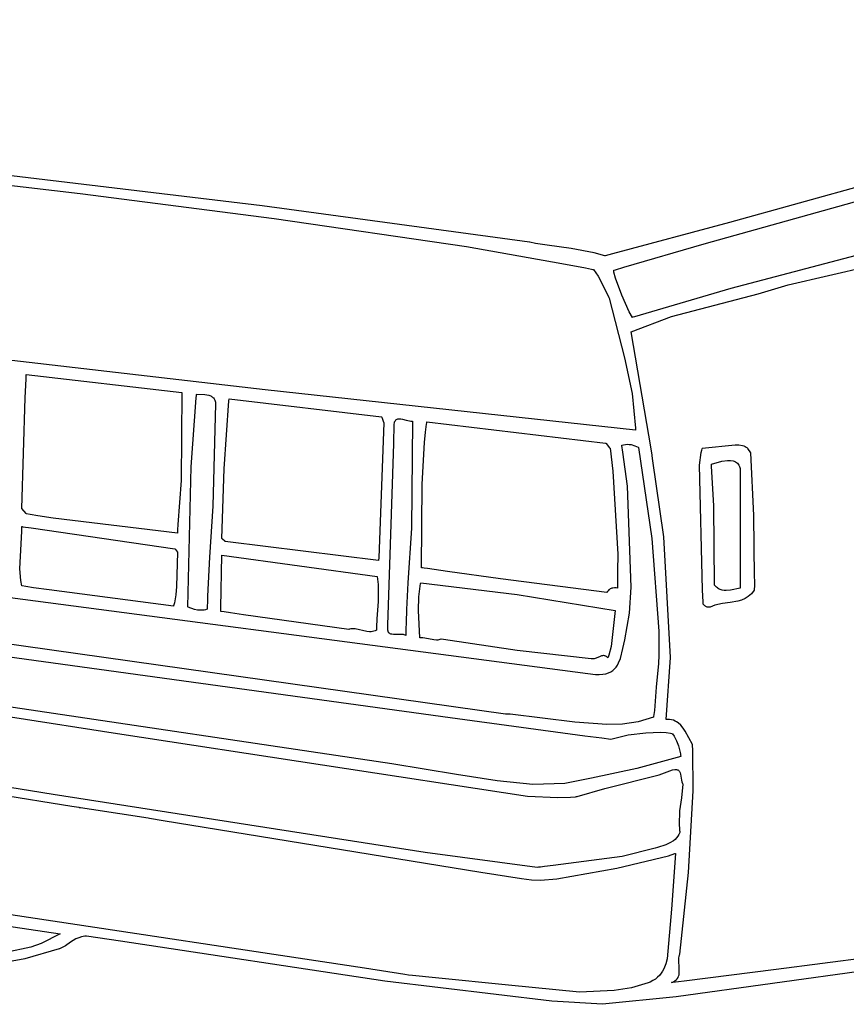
# Model space of a CAD drawing. Extents: x 21.3 to 51.6, y -34 to 34.1.
# Tile 105 of 117: x 38.7 to 41.3, y 18.5 to 21.6. Entities that reach past the tile are written whole.
import ezdxf

# ---------------------------------------------------------------- set-up
doc = ezdxf.new("R2010")
doc.units = 0

msp = doc.modelspace()

# ---------------------------------------------------------------- linework, layer by layer
at = {"layer": 'Layer 1', "color": 7, "linetype": 'CONTINUOUS'}
for p, q in [((43.217672, 21.580038), (40.900379, 20.938937)), ((40.820377, 20.871347), (42.128188, 21.237178)), ((38.103065, 21.116255), (38.847824, 21.030642)), ((39.423129, 20.991165), (38.488052, 21.103002)), ((41.085968, 20.741628), (42.369202, 21.042564)), ((38.847824, 21.030642), (39.460471, 20.951934)), ((40.268611, 20.876486), (39.423129, 20.991165)), ((39.460471, 20.951934), (40.06931, 20.862678)), ((40.900379, 20.938937), (40.530808, 20.839527)), ((41.521999, 20.893459), (40.905001, 20.730183)), ((40.06931, 20.862678), (40.370378, 20.8097)), ((40.26872, 20.876467), (40.268611, 20.876486)), ((40.269, 20.876407), (40.26872, 20.876467)), ((40.287111, 20.872829), (40.269, 20.876407)), ((40.324189, 20.866865), (40.287111, 20.872829)), ((40.399558, 20.856753), (40.324189, 20.866865)), ((40.472315, 20.843422), (40.399558, 20.856753)), ((40.566076, 20.797324), (40.820377, 20.871347)), ((40.50613, 20.833435), (40.472315, 20.843422)), ((40.506255, 20.833449), (40.506164, 20.833427)), ((40.507699, 20.833804), (40.506255, 20.833449)), ((40.530808, 20.839527), (40.507699, 20.833804)), ((40.370378, 20.8097), (40.445166, 20.795289)), ((40.445166, 20.795289), (40.46383, 20.791605)), ((40.46383, 20.791605), (40.468494, 20.790679)), ((40.540434, 20.789823), (40.566076, 20.797324)), ((40.468494, 20.790679), (40.46966, 20.790447)), ((40.46966, 20.790447), (40.469951, 20.790389)), ((40.469951, 20.790389), (40.470052, 20.790365)), ((40.470052, 20.790365), (40.484858, 20.769211)), ((40.484858, 20.769211), (40.508357, 20.724354)), ((40.534403, 20.787967), (40.534399, 20.788043)), ((40.535285, 20.781779), (40.534403, 20.787967)), ((40.534438, 20.788067), (40.534564, 20.788104)), ((40.534564, 20.788104), (40.535073, 20.788253)), ((40.535073, 20.788253), (40.540434, 20.789823)), ((40.540447, 20.762628), (40.535285, 20.781779)), ((40.559993, 20.708815), (40.540447, 20.762628)), ((39.432854, 20.410135), (36.582837, 20.739695)), ((40.905001, 20.730183), (40.599794, 20.640839)), ((40.991534, 20.7138), (41.085968, 20.741628)), ((40.508357, 20.724354), (40.519276, 20.701641)), ((40.519276, 20.701641), (40.519977, 20.700232)), ((40.519977, 20.700232), (40.520021, 20.700144)), ((40.520021, 20.700144), (40.520043, 20.7001)), ((40.520049, 20.700085), (40.569112, 20.511038)), ((40.583515, 20.6564), (40.559993, 20.708815)), ((40.717523, 20.641459), (40.991534, 20.7138)), ((40.593647, 20.638997), (40.583515, 20.6564)), ((40.589493, 20.593146), (40.717523, 20.641459)), ((40.593856, 20.63904), (40.593647, 20.638997)), ((40.595044, 20.6394), (40.593856, 20.63904)), ((40.599794, 20.640839), (40.595044, 20.6394)), ((40.652449, 20.223274), (40.589493, 20.593146)), ((40.569112, 20.511038), (40.592925, 20.39792)), ((39.214371, 20.384899), (39.215275, 20.391567)), ((39.215275, 20.391567), (39.215738, 20.394897)), ((39.215738, 20.394897), (39.215855, 20.395729)), ((39.215855, 20.395729), (39.21587, 20.395833)), ((39.21587, 20.395833), (39.215877, 20.395885)), ((39.215884, 20.395925), (39.242028, 20.395151)), ((39.242028, 20.395151), (39.248443, 20.394238)), ((39.248443, 20.394238), (39.254516, 20.392809)), ((39.254516, 20.392809), (39.260101, 20.390748)), ((39.260101, 20.390748), (39.262665, 20.389445)), ((39.262665, 20.389445), (39.265052, 20.387941)), ((39.265052, 20.387941), (39.267243, 20.386222)), ((40.603264, 20.282046), (39.432854, 20.410135)), ((40.592925, 20.39792), (40.603398, 20.289065)), ((39.198257, 20.167119), (39.214371, 20.384899)), ((39.275603, 20.36537), (39.266575, 20.042105)), ((39.267243, 20.386222), (39.269221, 20.384274)), ((39.269221, 20.384274), (39.270966, 20.382082)), ((39.270966, 20.382082), (39.272462, 20.379632)), ((39.272462, 20.379632), (39.273688, 20.37691)), ((39.273688, 20.37691), (39.274628, 20.3739)), ((39.274628, 20.3739), (39.275263, 20.37059)), ((39.275263, 20.37059), (39.275603, 20.36537)), ((39.30313, 20.160466), (39.317558, 20.375231)), ((39.317558, 20.375231), (39.318553, 20.381403)), ((39.318553, 20.381403), (39.318617, 20.381787)), ((39.318617, 20.381787), (39.318649, 20.381979)), ((39.318649, 20.381979), (39.318657, 20.382027)), ((39.318678, 20.382034), (39.800603, 20.32509)), ((39.800614, 20.32506), (39.800661, 20.324928)), ((39.800661, 20.324928), (39.801176, 20.323486)), ((39.807548, 20.305637), (39.791642, 19.87847)), ((39.801176, 20.323486), (39.805761, 20.31065)), ((39.805761, 20.31065), (39.807402, 20.306054)), ((39.807402, 20.306054), (39.807536, 20.305681)), ((39.838761, 20.239873), (39.840743, 20.30132)), ((39.840743, 20.30132), (39.840876, 20.30543)), ((39.840876, 20.30543), (39.840883, 20.305643)), ((39.840883, 20.305647), (39.841852, 20.30865)), ((39.841852, 20.30865), (39.843045, 20.311193)), ((39.843045, 20.311193), (39.844447, 20.313306)), ((39.844447, 20.313306), (39.846044, 20.31502)), ((39.846044, 20.31502), (39.847821, 20.316363)), ((39.847821, 20.316363), (39.849765, 20.317366)), ((39.849765, 20.317366), (39.85186, 20.318058)), ((39.85186, 20.318058), (39.854092, 20.318469)), ((39.854092, 20.318469), (39.856448, 20.31863)), ((39.856448, 20.31863), (39.861472, 20.318316)), ((39.861472, 20.318316), (39.866817, 20.317355)), ((39.866817, 20.317355), (39.87801, 20.314445)), ((39.87801, 20.314445), (39.888321, 20.311948)), ((39.888321, 20.311948), (39.893219, 20.311261)), ((39.893219, 20.311261), (39.897824, 20.311201)), ((39.897824, 20.311201), (39.895221, 19.972313)), ((39.939757, 20.276705), (39.941722, 20.293373)), ((39.941722, 20.293373), (39.942776, 20.301723)), ((39.942776, 20.301723), (39.943323, 20.305901)), ((39.943323, 20.305901), (39.9436, 20.307991)), ((39.9436, 20.307991), (39.943635, 20.308252)), ((39.943635, 20.308252), (39.943653, 20.308383)), ((39.943688, 20.308422), (40.508938, 20.241756)), ((39.936376, 20.243476), (39.939757, 20.276705)), ((40.603383, 20.282044), (40.603264, 20.282046)), ((40.603385, 20.282292), (40.603383, 20.282094)), ((40.603383, 20.282094), (40.603383, 20.282044)), ((40.603389, 20.282688), (40.603385, 20.282292)), ((40.603398, 20.289065), (40.603389, 20.282688)), ((39.821265, 19.697526), (39.838761, 20.239873)), ((39.928816, 20.111548), (39.936376, 20.243476)), ((40.508941, 20.241752), (40.508967, 20.241721)), ((40.508967, 20.241721), (40.509095, 20.241568)), ((40.509095, 20.241568), (40.510463, 20.239925)), ((40.510463, 20.239925), (40.521095, 20.227165)), ((40.560332, 20.234757), (40.560325, 20.234802)), ((40.560364, 20.234557), (40.560332, 20.234757)), ((40.560334, 20.234815), (40.565843, 20.236632)), ((40.563603, 20.213417), (40.560364, 20.234557)), ((40.565843, 20.236632), (40.571569, 20.237655)), ((40.571569, 20.237655), (40.577438, 20.237956)), ((40.577438, 20.237956), (40.583379, 20.237608)), ((40.583379, 20.237608), (40.589318, 20.236682)), ((40.589318, 20.236682), (40.600903, 20.233392)), ((40.600903, 20.233392), (40.611614, 20.228664)), ((40.8145, 20.225091), (40.918224, 20.236386)), ((40.918224, 20.236386), (40.930583, 20.235735)), ((40.930583, 20.235735), (40.94138, 20.233962)), ((40.94138, 20.233962), (40.946058, 20.232592)), ((40.946058, 20.232592), (40.950185, 20.230866)), ((40.950185, 20.230866), (40.953707, 20.228761)), ((40.521095, 20.227165), (40.522588, 20.225373)), ((40.522588, 20.225373), (40.522822, 20.225092)), ((40.522825, 20.225085), (40.532076, 20.152527)), ((40.578134, 20.105553), (40.563603, 20.213417)), ((40.611614, 20.228664), (40.612863, 20.228001)), ((40.612863, 20.228001), (40.613017, 20.227917)), ((40.613017, 20.227917), (40.613094, 20.227875)), ((40.613105, 20.227862), (40.654842, 19.939861)), ((40.65575, 20.203882), (40.652449, 20.223274)), ((40.656066, 20.20202), (40.65575, 20.203882)), ((40.657624, 20.192907), (40.656066, 20.20202)), ((40.805668, 20.172334), (40.811275, 20.212294)), ((40.811275, 20.212294), (40.812959, 20.219787)), ((40.812959, 20.219787), (40.813839, 20.223)), ((40.813839, 20.223), (40.814287, 20.224461)), ((40.814287, 20.224461), (40.8144, 20.22481)), ((40.8144, 20.22481), (40.814457, 20.224982)), ((40.814457, 20.224982), (40.814486, 20.225068)), ((40.953707, 20.228761), (40.955225, 20.227558)), ((40.955225, 20.227558), (40.956571, 20.22625)), ((40.956571, 20.22625), (40.957548, 20.22509)), ((40.957558, 20.225076), (40.957592, 20.225027)), ((40.957592, 20.225027), (40.957943, 20.224527)), ((40.957943, 20.224527), (40.967269, 20.211201)), ((40.967269, 20.211201), (40.976992, 20.012763)), ((40.692787, 19.945208), (40.657624, 20.192907)), ((40.815673, 19.777517), (40.805668, 20.172334)), ((40.843658, 20.17509), (40.875991, 20.184321)), ((40.843666, 20.174969), (40.843662, 20.17503)), ((40.843698, 20.174484), (40.843666, 20.174969)), ((40.843826, 20.172542), (40.843698, 20.174484)), ((40.844079, 20.168656), (40.843826, 20.172542)), ((40.850677, 20.043327), (40.844079, 20.168656)), ((40.875991, 20.184321), (40.894622, 20.186856)), ((40.894622, 20.186856), (40.903575, 20.18677)), ((40.903575, 20.18677), (40.911914, 20.185463)), ((40.911914, 20.185463), (40.915766, 20.184278)), ((40.915766, 20.184278), (40.919359, 20.182698)), ((40.919359, 20.182698), (40.92266, 20.180694)), ((40.92266, 20.180694), (40.925632, 20.178236)), ((40.925632, 20.178236), (40.928241, 20.175294)), ((40.928241, 20.175294), (40.930452, 20.171839)), ((40.930452, 20.171839), (40.93223, 20.16784)), ((39.188104, 19.723713), (39.198257, 20.167119)), ((39.295049, 19.940378), (39.30313, 20.160466)), ((40.532076, 20.152527), (40.547091, 19.890568)), ((40.93223, 20.16784), (40.933207, 20.164669)), ((40.933207, 20.164669), (40.933938, 20.161201)), ((40.933938, 20.161172), (40.933938, 20.160937)), ((40.933938, 20.160937), (40.933938, 20.159783)), ((40.933938, 20.159783), (40.933938, 20.154865)), ((40.933938, 20.154865), (40.933938, 20.106118)), ((35.749448, 20.132527), (40.171897, 19.550239)), ((39.926993, 19.847325), (39.928816, 20.111548)), ((40.589239, 19.786166), (40.578134, 20.105553)), ((40.933938, 20.106118), (40.933938, 19.794842)), ((39.266575, 20.042105), (39.256462, 19.880602)), ((40.853383, 19.793146), (40.850677, 20.043327)), ((40.976992, 20.012763), (40.978383, 19.817453)), ((39.895221, 19.972313), (39.883958, 19.799874)), ((39.295282, 19.940166), (39.295068, 19.940352)), ((39.297908, 19.937867), (39.295282, 19.940166)), ((39.305242, 19.931448), (39.297908, 19.937867)), ((39.306066, 19.930727), (39.305242, 19.931448)), ((39.306141, 19.930661), (39.306066, 19.930727)), ((39.306216, 19.930637), (39.306158, 19.930646)), ((39.306446, 19.930601), (39.306216, 19.930637)), ((39.306906, 19.930529), (39.306446, 19.930601)), ((39.314274, 19.92938), (39.306906, 19.930529)), ((39.790864, 19.870927), (39.314274, 19.92938)), ((40.654842, 19.939861), (40.67671, 19.647186)), ((40.713778, 19.564048), (40.692787, 19.945208)), ((40.547091, 19.890568), (40.546846, 19.836525)), ((36.315549, 19.882634), (40.017468, 19.37421)), ((39.256462, 19.880602), (39.25217, 19.799086)), ((39.292438, 19.720667), (39.295041, 19.887107)), ((39.295041, 19.887107), (39.295046, 19.887482)), ((39.295046, 19.887482), (39.295048, 19.88757)), ((39.295054, 19.88759), (39.786713, 19.819535)), ((39.790889, 19.870988), (39.790884, 19.870934)), ((39.790911, 19.871202), (39.790889, 19.870988)), ((39.790955, 19.871629), (39.790911, 19.871202)), ((39.791642, 19.87847), (39.790955, 19.871629)), ((39.927058, 19.847302), (39.927016, 19.847308)), ((39.927222, 19.84728), (39.927058, 19.847302)), ((39.927551, 19.847236), (39.927222, 19.84728)), ((39.930183, 19.846881), (39.927551, 19.847236)), ((39.935445, 19.846169), (39.930183, 19.846881)), ((39.945966, 19.844741), (39.935445, 19.846169)), ((39.966994, 19.841863), (39.945966, 19.844741)), ((40.008998, 19.836036), (39.966994, 19.841863)), ((40.176613, 19.812349), (40.008998, 19.836036)), ((40.546846, 19.836525), (40.546564, 19.809411)), ((39.25217, 19.799086), (39.250486, 19.758037)), ((39.786713, 19.819535), (39.789862, 19.79453)), ((39.883958, 19.799874), (39.879426, 19.715526)), ((39.918344, 19.755724), (39.923663, 19.797336)), ((39.923663, 19.797336), (39.924162, 19.79984)), ((39.924162, 19.79984), (39.924194, 19.799996)), ((39.924194, 19.799996), (39.92421, 19.800074)), ((39.924225, 19.800089), (40.229266, 19.762835)), ((40.513097, 19.769536), (40.176613, 19.812349)), ((40.54647, 19.795777), (40.546445, 19.788934)), ((40.546564, 19.809411), (40.54647, 19.795777)), ((40.978383, 19.817453), (40.979749, 19.807731)), ((40.979943, 19.797488), (40.979358, 19.786984)), ((40.979749, 19.807731), (40.979943, 19.797488)), ((39.789862, 19.79453), (39.7898, 19.740832)), ((40.513216, 19.769781), (40.513122, 19.769577)), ((40.513408, 19.770183), (40.513216, 19.769781)), ((40.513805, 19.770966), (40.513408, 19.770183)), ((40.514652, 19.772448), (40.513805, 19.770966)), ((40.51654, 19.775084), (40.514652, 19.772448)), ((40.518655, 19.777308), (40.51654, 19.775084)), ((40.520962, 19.779152), (40.518655, 19.777308)), ((40.523423, 19.780647), (40.520962, 19.779152)), ((40.526001, 19.781822), (40.523423, 19.780647)), ((40.52866, 19.782709), (40.526001, 19.781822)), ((40.531363, 19.783339), (40.52866, 19.782709)), ((40.536752, 19.783948), (40.531363, 19.783339)), ((40.541875, 19.783895), (40.536752, 19.783948)), ((40.546436, 19.783425), (40.541875, 19.783895)), ((40.546439, 19.785506), (40.546438, 19.783789)), ((40.546438, 19.783789), (40.546438, 19.783575)), ((40.546438, 19.783575), (40.546438, 19.783467)), ((40.546445, 19.788934), (40.546439, 19.785506)), ((40.58477, 19.704483), (40.589239, 19.786166)), ((40.817091, 19.738418), (40.815673, 19.777517)), ((40.853476, 19.793013), (40.853401, 19.793119)), ((40.853776, 19.792591), (40.853476, 19.793013)), ((40.854381, 19.791766), (40.853776, 19.792591)), ((40.859465, 19.786005), (40.854381, 19.791766)), ((40.86216, 19.783657), (40.859465, 19.786005)), ((40.864952, 19.781639), (40.86216, 19.783657)), ((40.867835, 19.779934), (40.864952, 19.781639)), ((40.870806, 19.778525), (40.867835, 19.779934)), ((40.87699, 19.776522), (40.870806, 19.778525)), ((40.883467, 19.775487), (40.87699, 19.776522)), ((40.8902, 19.775278), (40.883467, 19.775487)), ((40.904291, 19.776771), (40.8902, 19.775278)), ((40.933938, 19.783425), (40.904291, 19.776771)), ((40.933938, 19.794842), (40.933938, 19.783971)), ((40.933938, 19.783971), (40.933938, 19.783428)), ((40.969678, 19.765262), (40.964972, 19.760645)), ((40.978379, 19.776474), (40.969678, 19.765262)), ((40.978391, 19.776562), (40.978387, 19.776521)), ((40.978399, 19.776643), (40.978391, 19.776562)), ((40.978415, 19.776806), (40.978399, 19.776643)), ((40.978448, 19.777132), (40.978415, 19.776806)), ((40.978513, 19.777784), (40.978448, 19.777132)), ((40.978642, 19.779092), (40.978513, 19.777784)), ((40.978894, 19.781716), (40.978642, 19.779092)), ((40.979358, 19.786984), (40.978894, 19.781716)), ((39.249794, 19.737427), (39.249489, 19.727099)), ((39.250486, 19.758037), (39.249794, 19.737427)), ((39.7898, 19.740832), (39.785924, 19.686245)), ((39.917106, 19.712306), (39.918344, 19.755724)), ((40.229266, 19.762835), (40.539493, 19.71259)), ((40.817229, 19.734538), (40.817091, 19.738418)), ((40.817261, 19.733631), (40.817229, 19.734538)), ((40.817268, 19.733448), (40.817261, 19.733631)), ((40.817321, 19.733346), (40.817279, 19.73341)), ((40.817493, 19.733092), (40.817321, 19.733346)), ((40.817843, 19.732592), (40.817493, 19.733092)), ((40.878313, 19.734986), (40.854468, 19.729475)), ((40.902855, 19.738168), (40.878313, 19.734986)), ((40.926997, 19.742174), (40.902855, 19.738168)), ((40.938574, 19.74547), (40.926997, 19.742174)), ((40.949638, 19.750154), (40.938574, 19.74547)), ((40.960052, 19.756621), (40.949638, 19.750154)), ((40.964972, 19.760645), (40.960052, 19.756621)), ((39.188195, 19.723661), (39.188121, 19.723693)), ((39.188494, 19.723533), (39.188195, 19.723661)), ((39.189093, 19.723279), (39.188494, 19.723533)), ((39.208645, 19.71615), (39.189093, 19.723279)), ((39.218659, 19.713894), (39.208645, 19.71615)), ((39.228783, 19.712998), (39.218659, 19.713894)), ((39.233874, 19.713175), (39.228783, 19.712998)), ((39.238979, 19.71383), (39.233874, 19.713175)), ((39.244094, 19.715008), (39.238979, 19.71383)), ((39.249212, 19.716755), (39.244094, 19.715008)), ((39.249215, 19.716837), (39.249214, 19.716796)), ((39.249218, 19.716918), (39.249215, 19.716837)), ((39.249222, 19.717079), (39.249218, 19.716918)), ((39.24923, 19.717403), (39.249222, 19.717079)), ((39.249246, 19.71805), (39.24923, 19.717403)), ((39.24928, 19.719343), (39.249246, 19.71805)), ((39.249347, 19.72193), (39.24928, 19.719343)), ((39.249489, 19.727099), (39.249347, 19.72193)), ((39.292269, 19.709864), (39.292273, 19.710078)), ((39.292269, 19.70982), (39.292269, 19.709864)), ((39.292273, 19.710078), (39.292287, 19.711004)), ((39.292287, 19.711004), (39.292438, 19.720667)), ((39.292412, 19.709794), (39.292333, 19.709805)), ((39.292568, 19.70977), (39.292412, 19.709794)), ((39.292882, 19.709724), (39.292568, 19.70977)), ((39.302932, 19.708221), (39.292882, 19.709724)), ((39.323156, 19.705173), (39.302932, 19.708221)), ((39.364034, 19.698943), (39.323156, 19.705173)), ((39.879426, 19.715526), (39.877883, 19.674148)), ((39.921437, 19.62649), (39.917106, 19.712306)), ((40.539493, 19.71259), (40.526798, 19.599114)), ((40.5701, 19.619469), (40.58477, 19.704483)), ((40.820879, 19.728992), (40.817843, 19.732592)), ((40.822551, 19.727472), (40.820879, 19.728992)), ((40.824319, 19.726151), (40.822551, 19.727472)), ((40.826178, 19.725038), (40.824319, 19.726151)), ((40.828125, 19.724143), (40.826178, 19.725038)), ((40.830154, 19.723474), (40.828125, 19.724143)), ((40.832261, 19.723041), (40.830154, 19.723474)), ((40.834442, 19.722852), (40.832261, 19.723041)), ((40.836691, 19.722918), (40.834442, 19.722852)), ((40.839005, 19.723247), (40.836691, 19.722918)), ((40.854468, 19.729475), (40.839005, 19.723247)), ((39.696424, 19.652871), (39.364034, 19.698943)), ((39.785924, 19.686245), (39.784304, 19.660127)), ((39.820301, 19.667637), (39.821265, 19.697526)), ((39.877883, 19.674148), (39.877348, 19.653699)), ((39.696575, 19.652915), (39.696505, 19.652892)), ((39.698821, 19.653581), (39.696575, 19.652915)), ((39.703342, 19.654503), (39.698821, 19.653581)), ((39.707896, 19.654935), (39.703342, 19.654503)), ((39.717079, 19.654587), (39.707896, 19.654935)), ((39.753804, 19.646548), (39.717079, 19.654587)), ((39.762715, 19.645472), (39.753804, 19.646548)), ((39.767094, 19.64543), (39.762715, 19.645472)), ((39.771412, 19.645806), (39.767094, 19.64543)), ((39.775662, 19.646665), (39.771412, 19.645806)), ((39.779839, 19.648071), (39.775662, 19.646665)), ((39.783935, 19.650089), (39.779839, 19.648071)), ((39.783944, 19.650322), (39.783939, 19.650129)), ((39.783955, 19.65071), (39.783944, 19.650322)), ((39.784051, 19.653822), (39.783955, 19.65071)), ((39.784304, 19.660127), (39.784051, 19.653822)), ((39.819799, 19.653666), (39.819878, 19.657888)), ((39.820164, 19.650017), (39.819799, 19.653666)), ((39.819878, 19.657888), (39.820301, 19.667637)), ((39.820943, 19.646899), (39.820164, 19.650017)), ((39.821477, 19.645528), (39.820943, 19.646899)), ((39.822103, 19.644275), (39.821477, 19.645528)), ((39.822817, 19.643134), (39.822103, 19.644275)), ((39.823614, 19.642102), (39.822817, 19.643134)), ((39.824491, 19.641173), (39.823614, 19.642102)), ((39.825444, 19.640341), (39.824491, 19.641173)), ((39.826468, 19.639603), (39.825444, 19.640341)), ((39.827561, 19.638953), (39.826468, 19.639603)), ((39.877147, 19.643539), (39.877064, 19.638476)), ((39.877348, 19.653699), (39.877147, 19.643539)), ((40.67671, 19.647186), (40.677285, 19.571656)), ((40.191987, 19.384857), (38.523692, 19.619973)), ((39.829934, 19.637896), (39.827561, 19.638953)), ((39.832531, 19.637131), (39.829934, 19.637896)), ((39.838272, 19.636317), (39.832531, 19.637131)), ((39.863912, 19.636718), (39.838272, 19.636317)), ((39.86973, 19.636129), (39.863912, 19.636718)), ((39.872378, 19.63551), (39.86973, 19.636129)), ((39.874809, 19.634623), (39.872378, 19.63551)), ((39.876992, 19.633426), (39.874809, 19.634623)), ((39.876995, 19.633583), (39.876994, 19.633504)), ((39.876997, 19.63374), (39.876995, 19.633583)), ((39.877001, 19.634056), (39.876997, 19.63374)), ((39.87701, 19.634687), (39.877001, 19.634056)), ((39.877027, 19.635949), (39.87701, 19.634687)), ((39.877064, 19.638476), (39.877027, 19.635949)), ((39.921542, 19.62648), (39.921478, 19.62648)), ((39.922571, 19.626468), (39.921542, 19.62648)), ((39.931038, 19.625768), (39.922571, 19.626468)), ((39.948663, 19.622435), (39.931038, 19.625768)), ((39.965974, 19.619309), (39.948663, 19.622435)), ((39.974047, 19.618867), (39.965974, 19.619309)), ((39.977857, 19.619109), (39.974047, 19.618867)), ((39.981485, 19.61973), (39.977857, 19.619109)), ((39.984907, 19.62078), (39.981485, 19.61973)), ((39.988101, 19.622314), (39.984907, 19.62078)), ((39.988167, 19.6223), (39.988113, 19.622313)), ((39.988385, 19.622248), (39.988167, 19.6223)), ((39.988821, 19.622144), (39.988385, 19.622248)), ((39.995814, 19.620509), (39.988821, 19.622144)), ((40.22918, 19.586493), (39.995814, 19.620509)), ((40.563666, 19.592789), (40.5701, 19.619469)), ((39.832835, 19.227272), (37.312039, 19.602482)), ((40.463095, 19.559816), (40.22918, 19.586493)), ((40.526798, 19.599114), (40.519093, 19.57134)), ((40.55563, 19.56116), (40.563666, 19.592789)), ((40.171897, 19.550239), (40.452233, 19.51347)), ((40.463193, 19.559796), (40.463137, 19.559808)), ((40.464087, 19.559629), (40.463193, 19.559796)), ((40.465863, 19.559419), (40.464087, 19.559629)), ((40.46937, 19.559442), (40.465863, 19.559419)), ((40.472821, 19.559969), (40.46937, 19.559442)), ((40.47622, 19.560892), (40.472821, 19.559969)), ((40.48937, 19.566433), (40.47622, 19.560892)), ((40.495733, 19.568822), (40.48937, 19.566433)), ((40.498875, 19.569549), (40.495733, 19.568822)), ((40.501996, 19.569822), (40.498875, 19.569549)), ((40.503549, 19.569756), (40.501996, 19.569822)), ((40.505099, 19.569536), (40.503549, 19.569756)), ((40.506645, 19.56915), (40.505099, 19.569536)), ((40.508189, 19.568585), (40.506645, 19.56915)), ((40.50973, 19.567826), (40.508189, 19.568585)), ((40.511269, 19.566861), (40.50973, 19.567826)), ((40.512807, 19.565676), (40.511269, 19.566861)), ((40.51588, 19.562594), (40.512807, 19.565676)), ((40.515936, 19.562725), (40.515896, 19.562624)), ((40.516094, 19.563128), (40.515936, 19.562725)), ((40.516718, 19.564749), (40.516094, 19.563128)), ((40.519093, 19.57134), (40.516718, 19.564749)), ((40.546237, 19.539957), (40.549853, 19.546639)), ((40.549853, 19.546639), (40.55563, 19.56116)), ((40.677285, 19.571656), (40.676301, 19.544867)), ((40.700623, 19.368298), (40.713778, 19.564048)), ((40.509175, 19.512588), (40.517592, 19.51527)), ((40.517592, 19.51527), (40.525004, 19.518801)), ((40.525004, 19.518801), (40.531492, 19.523108)), ((40.531492, 19.523108), (40.537139, 19.528119)), ((40.537139, 19.528119), (40.542027, 19.53376)), ((40.542027, 19.53376), (40.546237, 19.539957)), ((40.676301, 19.544867), (40.669068, 19.470643)), ((40.452233, 19.51347), (40.477065, 19.510371)), ((40.477065, 19.510371), (40.488993, 19.510066)), ((40.488993, 19.510066), (40.499669, 19.510829)), ((40.499669, 19.510829), (40.509175, 19.512588)), ((40.669068, 19.470643), (40.663625, 19.39647)), ((40.663625, 19.39647), (40.66068, 19.37708)), ((38.627123, 19.375821), (38.965861, 19.32373)), ((40.017468, 19.37421), (40.442779, 19.31669)), ((40.192333, 19.384814), (40.191987, 19.384857)), ((40.192431, 19.384812), (40.192333, 19.384814)), ((40.193215, 19.384797), (40.192431, 19.384812)), ((40.194784, 19.384765), (40.193215, 19.384797)), ((40.207352, 19.384361), (40.194784, 19.384765)), ((40.411041, 19.359752), (40.207352, 19.384361)), ((40.512515, 19.351597), (40.411041, 19.359752)), ((40.611864, 19.360682), (40.562543, 19.353306)), ((40.6603, 19.375082), (40.611864, 19.360682)), ((40.660329, 19.375119), (40.6603, 19.375082)), ((40.66035, 19.375235), (40.660336, 19.375158)), ((40.660461, 19.37585), (40.66035, 19.375235)), ((40.66068, 19.37708), (40.660461, 19.37585)), ((40.700608, 19.368146), (40.700623, 19.368298)), ((40.700663, 19.368149), (40.700608, 19.368146)), ((40.700774, 19.368155), (40.700663, 19.368149)), ((40.700995, 19.368167), (40.700774, 19.368155)), ((40.70447, 19.36826), (40.700995, 19.368167)), ((40.71108, 19.367923), (40.70447, 19.36826)), ((40.717256, 19.366928), (40.71108, 19.367923)), ((40.723026, 19.365322), (40.717256, 19.366928)), ((40.728414, 19.36315), (40.723026, 19.365322)), ((40.733447, 19.360457), (40.728414, 19.36315)), ((40.738151, 19.357292), (40.733447, 19.360457)), ((40.562543, 19.353306), (40.512515, 19.351597)), ((40.746675, 19.349723), (40.738151, 19.357292)), ((40.754192, 19.340811), (40.746675, 19.349723)), ((40.760909, 19.330925), (40.754192, 19.340811)), ((40.783927, 19.288999), (40.760909, 19.330925)), ((38.965861, 19.32373), (40.261866, 19.126077)), ((40.442779, 19.31669), (40.497434, 19.309441)), ((40.497434, 19.309441), (40.525015, 19.305725)), ((40.525015, 19.305725), (40.525447, 19.305667)), ((40.525447, 19.305667), (40.525555, 19.305652)), ((40.525555, 19.305652), (40.525606, 19.305647)), ((40.525606, 19.305647), (40.580558, 19.319209)), ((40.580558, 19.319209), (40.635727, 19.326021)), ((40.635727, 19.326021), (40.682871, 19.327371)), ((40.682871, 19.327371), (40.700858, 19.326399)), ((40.700858, 19.326399), (40.713748, 19.324544)), ((40.713748, 19.324544), (40.71796, 19.323335)), ((40.71796, 19.323335), (40.719452, 19.32267)), ((40.719452, 19.32267), (40.720037, 19.322323)), ((40.720049, 19.322313), (40.725272, 19.315167)), ((40.725272, 19.315167), (40.733513, 19.300241)), ((40.733513, 19.300241), (40.739371, 19.284469)), ((40.739371, 19.284469), (40.743515, 19.267851)), ((40.743515, 19.267851), (40.745151, 19.259225)), ((40.783944, 19.288853), (40.783938, 19.288979)), ((40.783957, 19.288603), (40.783944, 19.288853)), ((40.783982, 19.288103), (40.783957, 19.288603)), ((40.784032, 19.287102), (40.783982, 19.288103)), ((40.784758, 19.271086), (40.784032, 19.287102)), ((40.786062, 19.142642), (40.784758, 19.271086)), ((40.746428, 19.251477), (40.6072, 19.213126)), ((40.745151, 19.259225), (40.745898, 19.254833)), ((40.745898, 19.254833), (40.746257, 19.252617)), ((40.746257, 19.252617), (40.746434, 19.251504)), ((38.040723, 19.220066), (38.821088, 19.093995)), ((40.037489, 19.193895), (39.832835, 19.227272)), ((40.6072, 19.213126), (40.46392, 19.182285)), ((40.677783, 19.19328), (40.720433, 19.208527)), ((40.720433, 19.208527), (40.727361, 19.209824)), ((40.727361, 19.209824), (40.730289, 19.209964)), ((40.730289, 19.209964), (40.732888, 19.209791)), ((40.732888, 19.209791), (40.735181, 19.209324)), ((40.735181, 19.209324), (40.73719, 19.208585)), ((40.73719, 19.208585), (40.738936, 19.207593)), ((40.738936, 19.207593), (40.740441, 19.206368)), ((40.740441, 19.206368), (40.741728, 19.20493)), ((40.741728, 19.20493), (40.742817, 19.203299)), ((38.761752, 19.131076), (38.389914, 19.191579)), ((40.165737, 19.173582), (40.037489, 19.193895)), ((40.278987, 19.162436), (40.165737, 19.173582)), ((40.46392, 19.182285), (40.380078, 19.165398)), ((40.506494, 19.14988), (40.677783, 19.19328)), ((40.742817, 19.203299), (40.743731, 19.201495)), ((40.743731, 19.201495), (40.744492, 19.199537)), ((40.744492, 19.199537), (40.74564, 19.195242)), ((40.74564, 19.195242), (40.748476, 19.175924)), ((40.748476, 19.175924), (40.74962, 19.171358)), ((40.380078, 19.165398), (40.278987, 19.162436)), ((40.41937, 19.124403), (40.506494, 19.14988)), ((40.753382, 19.163966), (40.748515, 19.120293)), ((40.74962, 19.171358), (40.751287, 19.167216)), ((40.751287, 19.167216), (40.752372, 19.165355)), ((40.752372, 19.165355), (40.752986, 19.164485)), ((40.752986, 19.164485), (40.753313, 19.164066)), ((40.753313, 19.164066), (40.753355, 19.164015)), ((40.770579, 18.884676), (40.786062, 19.142642)), ((39.938022, 18.947613), (38.761752, 19.131076)), ((40.261866, 19.126077), (40.358127, 19.121347)), ((40.358127, 19.121347), (40.397955, 19.122293)), ((40.397955, 19.122293), (40.413681, 19.123638)), ((40.413681, 19.123638), (40.417074, 19.124068)), ((40.417074, 19.124068), (40.418684, 19.124297)), ((40.418684, 19.124297), (40.419077, 19.124355)), ((40.419077, 19.124355), (40.419272, 19.124385)), ((40.419272, 19.124385), (40.41932, 19.124392)), ((40.748515, 19.120293), (40.742495, 19.079046)), ((38.821088, 19.093995), (38.842877, 19.090495)), ((38.842877, 19.090495), (38.843508, 19.090394)), ((38.843508, 19.090394), (38.843639, 19.090373)), ((38.843679, 19.090367), (38.84385, 19.090341)), ((38.84385, 19.090341), (38.84469, 19.090212)), ((38.84469, 19.090212), (38.848254, 19.089667)), ((38.848254, 19.089667), (38.882932, 19.084366)), ((38.882932, 19.084366), (39.061895, 19.057005)), ((39.061895, 19.057005), (39.062799, 19.056852)), ((39.062799, 19.056852), (39.066821, 19.056174)), ((39.066821, 19.056174), (39.110084, 19.048896)), ((39.110084, 19.048896), (40.113981, 18.885073)), ((40.742495, 19.079046), (40.741019, 19.035118)), ((40.741019, 19.035118), (40.742027, 19.023119)), ((40.742027, 19.023119), (40.742799, 19.016912)), ((40.742799, 19.016912), (40.743257, 19.013752)), ((40.728437, 18.988951), (40.723197, 18.984796)), ((40.733182, 18.993612), (40.728437, 18.988951)), ((40.737354, 18.998836), (40.733182, 18.993612)), ((40.740871, 19.004677), (40.737354, 18.998836)), ((40.743655, 19.01119), (40.740871, 19.004677)), ((40.743257, 19.013752), (40.743505, 19.012158)), ((40.743505, 19.012158), (40.743633, 19.011357)), ((40.743633, 19.011357), (40.743649, 19.011257)), ((40.743649, 19.011257), (40.743657, 19.011206)), ((40.665983, 18.960779), (40.560936, 18.934669)), ((40.673064, 18.963175), (40.665983, 18.960779)), ((40.698893, 18.972141), (40.673064, 18.963175)), ((40.711555, 18.977786), (40.698893, 18.972141)), ((40.723197, 18.984796), (40.711555, 18.977786)), ((40.292263, 18.900091), (39.938022, 18.947613)), ((40.560936, 18.934669), (40.342836, 18.906394)), ((40.54446, 18.898008), (40.708206, 18.937467)), ((40.708206, 18.937467), (40.727986, 18.94391)), ((40.729768, 18.944519), (40.717491, 18.768527)), ((40.727986, 18.94391), (40.729211, 18.944339)), ((40.729211, 18.944339), (40.729517, 18.944447)), ((40.729517, 18.944447), (40.72967, 18.944501)), ((40.72967, 18.944501), (40.729746, 18.944528)), ((40.292317, 18.900097), (40.292263, 18.900091)), ((40.292522, 18.900125), (40.292317, 18.900097)), ((40.292933, 18.900181), (40.292522, 18.900125)), ((40.296223, 18.900625), (40.292933, 18.900181)), ((40.302819, 18.901499), (40.296223, 18.900625)), ((40.316079, 18.90319), (40.302819, 18.901499)), ((40.342836, 18.906394), (40.316079, 18.90319)), ((40.35515, 18.864248), (40.54446, 18.898008)), ((40.113981, 18.885073), (40.243227, 18.865316)), ((40.243227, 18.865316), (40.27437, 18.861193)), ((40.30309, 18.860028), (40.35515, 18.864248)), ((40.74366, 18.626498), (40.770579, 18.884676)), ((40.27437, 18.861193), (40.30309, 18.860028)), ((37.859259, 18.826853), (38.783938, 18.69037)), ((40.717491, 18.768527), (40.703336, 18.611665)), ((39.746481, 18.581366), (38.628123, 18.750674)), ((42.221306, 18.729241), (41.048304, 18.577263)), ((38.783938, 18.69037), (38.724061, 18.659497)), ((38.84273, 18.678278), (38.833963, 18.674073)), ((38.851959, 18.681416), (38.84273, 18.678278)), ((38.86177, 18.683168), (38.851959, 18.681416)), ((38.866931, 18.683424), (38.86177, 18.683168)), ((38.867514, 18.683388), (38.866931, 18.683424)), ((38.974666, 18.667235), (38.867514, 18.683388)), ((38.69183, 18.64825), (38.612482, 18.631522)), ((38.724061, 18.659497), (38.69183, 18.64825)), ((38.782104, 18.643469), (38.781553, 18.643279)), ((38.784292, 18.644278), (38.782104, 18.643469)), ((38.792824, 18.648193), (38.784292, 18.644278)), ((38.801094, 18.652954), (38.792824, 18.648193)), ((38.817329, 18.663735), (38.801094, 18.652954)), ((38.833963, 18.674073), (38.817329, 18.663735)), ((39.810895, 18.541011), (38.974666, 18.667235)), ((38.780924, 18.643061), (38.67244, 18.611079)), ((38.781208, 18.643162), (38.780924, 18.643061)), ((38.781277, 18.643185), (38.781208, 18.643162)), ((38.781553, 18.643279), (38.781277, 18.643185)), ((41.818045, 18.641399), (40.732276, 18.491653)), ((40.740367, 18.614172), (40.741237, 18.619065)), ((40.741969, 18.574276), (40.740367, 18.614172)), ((40.741237, 18.619065), (40.742626, 18.623858)), ((40.742626, 18.623858), (40.743542, 18.626209)), ((40.743542, 18.626209), (40.743604, 18.626355)), ((40.743604, 18.626355), (40.743636, 18.626428)), ((40.743636, 18.626428), (40.743652, 18.626465)), ((38.67244, 18.611079), (38.560311, 18.591613)), ((39.873676, 18.56201), (39.746481, 18.581366)), ((40.699102, 18.59517), (40.692938, 18.579723)), ((40.703336, 18.611665), (40.699102, 18.59517)), ((39.885594, 18.560197), (39.873676, 18.56201)), ((39.897909, 18.558773), (39.885594, 18.560197)), ((39.971489, 18.550958), (39.897909, 18.558773)), ((40.202005, 18.528351), (39.971489, 18.550958)), ((40.673149, 18.553068), (40.666342, 18.547487)), ((40.679159, 18.559116), (40.673149, 18.553068)), ((40.684426, 18.565597), (40.679159, 18.559116)), ((40.689002, 18.572478), (40.684426, 18.565597)), ((40.692938, 18.579723), (40.689002, 18.572478)), ((40.735439, 18.548517), (40.737902, 18.552303)), ((40.737902, 18.552303), (40.739702, 18.556324)), ((40.739702, 18.556324), (40.740925, 18.560555)), ((40.740925, 18.560555), (40.741654, 18.564974)), ((40.741654, 18.564974), (40.741969, 18.574276)), ((41.048304, 18.577263), (40.75762, 18.540985)), ((40.339265, 18.47711), (39.810895, 18.541011)), ((40.426113, 18.506264), (40.202005, 18.528351)), ((40.590379, 18.520061), (40.536209, 18.510756)), ((40.643817, 18.535279), (40.590379, 18.520061)), ((40.650134, 18.537865), (40.643817, 18.535279)), ((40.658688, 18.542408), (40.650134, 18.537865)), ((40.666342, 18.547487), (40.658688, 18.542408)), ((40.717276, 18.536204), (40.723232, 18.53881)), ((40.717466, 18.536224), (40.717276, 18.536204)), ((40.718031, 18.53629), (40.717466, 18.536224)), ((40.719162, 18.536424), (40.718031, 18.53629)), ((40.721423, 18.53669), (40.719162, 18.536424)), ((40.75762, 18.540985), (40.721423, 18.53669)), ((40.723232, 18.53881), (40.728188, 18.541747)), ((40.728188, 18.541747), (40.732229, 18.544991)), ((40.732229, 18.544991), (40.735439, 18.548517)), ((40.536209, 18.510756), (40.426113, 18.506264)), ((40.732276, 18.491653), (40.49886, 18.467623)), ((40.49886, 18.467623), (40.339265, 18.47711))]:
    msp.add_line(p, q, dxfattribs=at)
at = {"layer": 'Layer 1', "color": 8, "linetype": 'CONTINUOUS'}
for p, q in [((38.676182, 20.444978), (38.676629, 20.452468)), ((38.676629, 20.452468), (38.676856, 20.456203)), ((38.676856, 20.456203), (38.676971, 20.458068)), ((38.676971, 20.458068), (38.676985, 20.458301)), ((38.676985, 20.458301), (38.676993, 20.458418)), ((38.677009, 20.458424), (39.168658, 20.40148)), ((38.672985, 20.384246), (38.676182, 20.444978)), ((39.168658, 20.40148), (39.166366, 20.123904)), ((38.663104, 20.034826), (38.672985, 20.384246)), ((39.166366, 20.123904), (39.156649, 19.984686)), ((38.663141, 20.034766), (38.663104, 20.03481)), ((38.676145, 20.019163), (38.663141, 20.034766)), ((38.6769, 20.018257), (38.676145, 20.019163)), ((38.676972, 20.01817), (38.6769, 20.018257)), ((38.677071, 20.018133), (38.677024, 20.01814)), ((38.677165, 20.018117), (38.677071, 20.018133)), ((38.677353, 20.018085), (38.677165, 20.018117)), ((38.67773, 20.018022), (38.677353, 20.018085)), ((38.689789, 20.01601), (38.67773, 20.018022)), ((38.713941, 20.012068), (38.689789, 20.01601)), ((38.762367, 20.004499), (38.713941, 20.012068)), ((39.154752, 19.957037), (38.762367, 20.004499)), ((39.156649, 19.984686), (39.155461, 19.967394)), ((38.660469, 19.922972), (38.662844, 19.962781)), ((38.662844, 19.962781), (38.66307, 19.972654)), ((38.66307, 19.972654), (38.663103, 19.97757)), ((38.663103, 19.977723), (38.663103, 19.9778)), ((38.663103, 19.97757), (38.663103, 19.977723)), ((38.663118, 19.977868), (38.663236, 19.977851)), ((38.663236, 19.977851), (38.663821, 19.977765)), ((38.663821, 19.977765), (38.666344, 19.977396)), ((38.666344, 19.977396), (38.692693, 19.973546)), ((38.692693, 19.973546), (39.146506, 19.907228)), ((39.154776, 19.957143), (39.154771, 19.957076)), ((39.154811, 19.957682), (39.154776, 19.957143)), ((39.154883, 19.958761), (39.154811, 19.957682)), ((39.155461, 19.967394), (39.154883, 19.958761)), ((38.656344, 19.844632), (38.660469, 19.922972)), ((39.146506, 19.907228), (39.147529, 19.907078)), ((39.147529, 19.907078), (39.147767, 19.907044)), ((39.147767, 19.907044), (39.147816, 19.907036)), ((39.147831, 19.907025), (39.147864, 19.906979)), ((39.147864, 19.906979), (39.148003, 19.906784)), ((39.148003, 19.906784), (39.14933, 19.904926)), ((39.14933, 19.904926), (39.154769, 19.897315)), ((39.154769, 19.897315), (39.151961, 19.788467)), ((38.65932, 19.807818), (38.656344, 19.844632)), ((38.663102, 19.790376), (38.65932, 19.807818)), ((38.663181, 19.790357), (38.663134, 19.790365)), ((38.663275, 19.790341), (38.663181, 19.790357)), ((38.663464, 19.790309), (38.663275, 19.790341)), ((38.66384, 19.790246), (38.663464, 19.790309)), ((38.675912, 19.788259), (38.66384, 19.790246)), ((38.700146, 19.78448), (38.675912, 19.788259)), ((38.748932, 19.777599), (38.700146, 19.78448)), ((39.142252, 19.726483), (38.748932, 19.777599)), ((39.151961, 19.788467), (39.150099, 19.761781)), ((39.145293, 19.736257), (39.143486, 19.730114)), ((39.150099, 19.761781), (39.145293, 19.736257)), ((39.142348, 19.726706), (39.142282, 19.726518)), ((39.142479, 19.727083), (39.142348, 19.726706)), ((39.143486, 19.730114), (39.142479, 19.727083))]:
    msp.add_line(p, q, dxfattribs=at)

doc.saveas('drawing.dxf')
